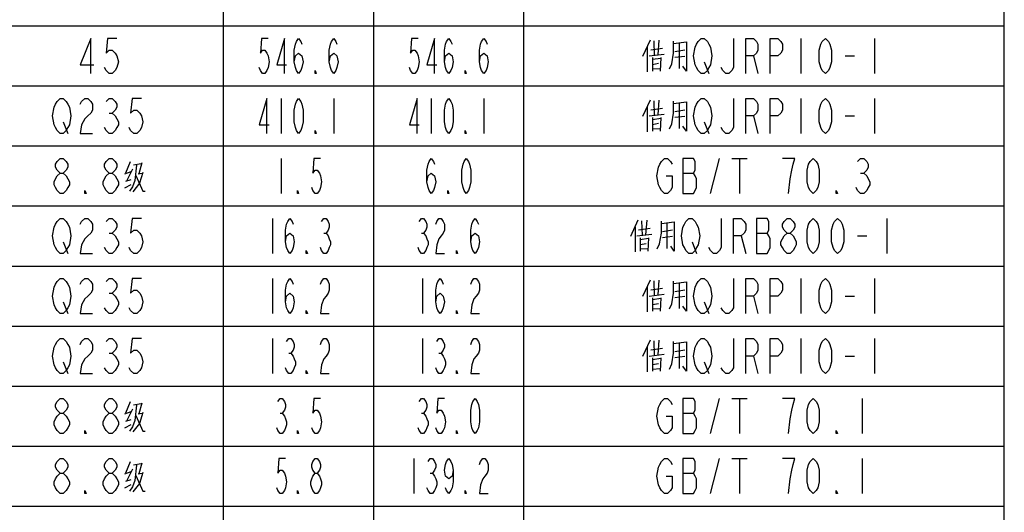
# Model space of a CAD drawing. Header units: millimetres. Extents: x 0 to 5902, y 0 to 4136.
# Tile 38 of 59: x 5402 to 5894, y 2127 to 2373. Entities that reach past the tile are written whole.
import ezdxf

# ---------------------------------------------------------------- set-up
doc = ezdxf.new("R2010")
doc.units = ezdxf.units.MM
doc.header["$LTSCALE"] = 81.675
doc.layers.get('0').update_dxf_attribs({"linetype": 'CONTINUOUS'})
doc.layers.add('010008340000_DXF_TABLE', color=7, linetype='CONTINUOUS')

# ---------------------------------------------------------------- blocks, each defined once
blk = doc.blocks.new('TABLE_BL0', base_point=(5418.04, 2054.83))
at = {"layer": '010008340000_DXF_TABLE', "color": 2, "linetype": 'Continuous'}
for p, q in [((5504.17, 330.25), (5504.17, 3780.25)), ((5579.17, 360.25), (5579.17, 3780.25)), ((5654.17, 330.25), (5654.17, 3780.25)), ((5894.17, 330.25), (5894.17, 3780.25)), ((4934.17, 2370.25), (5894.17, 2370.25)), ((4934.17, 2340.25), (5894.17, 2340.25)), ((4934.17, 2310.25), (5894.17, 2310.25)), ((4934.17, 2280.25), (5894.17, 2280.25)), ((4934.17, 2250.25), (5894.17, 2250.25)), ((4934.17, 2220.25), (5894.17, 2220.25)), ((4934.17, 2190.25), (5894.17, 2190.25)), ((4934.17, 2160.25), (5894.17, 2160.25)), ((4934.17, 2130.25), (5894.17, 2130.25))]:
    blk.add_line(p, q, dxfattribs=at)
at = {"layer": '010008340000_DXF_TABLE', "color": 5, "linetype": 'Continuous'}
for p, q in [((5717.29, 2363.16), (5713.5, 2354.97)), ((5719.04, 2362.88), (5719.34, 2355.54)), ((5721.67, 2363.16), (5721.09, 2355.82)), ((5728.96, 2361.46), (5735.38, 2362.31)), ((5731.88, 2349.04), (5731.88, 2361.46)), ((5792.54, 2364), (5792.54, 2346.5)), ((5829.29, 2364), (5829.29, 2346.5)), ((5715.84, 2359.77), (5715.84, 2347.35)), ((5716.71, 2355.25), (5724.29, 2356.1)), ((5717.59, 2358.36), (5723.42, 2359.21)), ((5729.54, 2357.51), (5734.5, 2358.36)), ((5718.46, 2354.41), (5718.46, 2347.63)), ((5718.46, 2353.56), (5722.54, 2354.13)), ((5718.46, 2351.02), (5721.38, 2351.58)), ((5722.54, 2354.41), (5722.25, 2347.63)), ((5734.5, 2354.97), (5729.54, 2354.41)), ((5744.31, 2352.34), (5746.61, 2346.5)), ((5768.81, 2355.25), (5771.11, 2346.5)), ((5814.75, 2355.25), (5819.34, 2355.25)), ((5718.46, 2348.76), (5722.25, 2349.04)), ((5532.92, 2334), (5532.92, 2316.5)), ((5559.17, 2334), (5559.17, 2316.5)), ((5607.92, 2334), (5607.92, 2316.5)), ((5634.17, 2334), (5634.17, 2316.5)), ((5717.29, 2333.16), (5713.5, 2324.97)), ((5719.04, 2332.88), (5719.34, 2325.54)), ((5721.67, 2333.16), (5721.09, 2325.82)), ((5728.96, 2331.46), (5735.38, 2332.31)), ((5731.88, 2319.04), (5731.88, 2331.46)), ((5792.54, 2334), (5792.54, 2316.5)), ((5829.29, 2334), (5829.29, 2316.5)), ((5447.03, 2326.71), (5448.56, 2326.71)), ((5715.84, 2329.77), (5715.84, 2317.35)), ((5717.59, 2328.36), (5723.42, 2329.21)), ((5729.54, 2327.51), (5734.5, 2328.36)), ((5424.06, 2322.34), (5426.36, 2316.5)), ((5716.71, 2325.25), (5724.29, 2326.1)), ((5718.46, 2324.41), (5718.46, 2317.63)), ((5718.46, 2323.56), (5722.54, 2324.13)), ((5718.46, 2321.02), (5721.38, 2321.58)), ((5722.54, 2324.41), (5722.25, 2317.63)), ((5734.5, 2324.97), (5729.54, 2324.41)), ((5744.31, 2322.34), (5746.61, 2316.5)), ((5768.81, 2325.25), (5771.11, 2316.5)), ((5814.75, 2325.25), (5819.34, 2325.25)), ((5718.46, 2318.76), (5722.25, 2319.04)), ((5457.42, 2302.31), (5455.09, 2296.67)), ((5532.92, 2304), (5532.92, 2286.5)), ((5747.37, 2286.5), (5751.97, 2304)), ((5758.09, 2304), (5765.75, 2304)), ((5761.92, 2304), (5761.92, 2286.5)), ((5454.79, 2296.38), (5458, 2297.51)), ((5458.59, 2298.64), (5455.67, 2292.71)), ((5459.17, 2300.9), (5462.96, 2301.46)), ((5463.25, 2301.75), (5461.79, 2296.38)), ((5455.38, 2292.71), (5458, 2293.56)), ((5461.5, 2296.38), (5463.54, 2296.67)), ((5733.59, 2296.71), (5738.95, 2296.71)), ((5822.4, 2296.71), (5823.93, 2296.71)), ((5454.79, 2289.33), (5458, 2291.02)), ((5528.54, 2274), (5528.54, 2256.5)), ((5711.17, 2273.16), (5707.38, 2264.97)), ((5712.92, 2272.88), (5713.21, 2265.54)), ((5715.54, 2273.16), (5714.96, 2265.82)), ((5835.42, 2274), (5835.42, 2256.5)), ((5709.71, 2269.77), (5709.71, 2257.35)), ((5711.46, 2268.36), (5717.29, 2269.21)), ((5722.84, 2271.46), (5729.25, 2272.31)), ((5723.42, 2267.51), (5728.38, 2268.36)), ((5725.75, 2259.04), (5725.75, 2271.46)), ((5447.03, 2266.71), (5448.56, 2266.71)), ((5554.25, 2266.71), (5555.34, 2266.71)), ((5603, 2266.71), (5604.09, 2266.71)), ((5710.59, 2265.25), (5718.17, 2266.1)), ((5712.34, 2264.41), (5712.34, 2257.63)), ((5712.34, 2263.56), (5716.42, 2264.13)), ((5716.42, 2264.41), (5716.13, 2257.63)), ((5728.38, 2264.97), (5723.42, 2264.41)), ((5762.68, 2265.25), (5764.98, 2256.5)), ((5770.34, 2266.71), (5775.7, 2266.71)), ((5820.87, 2265.25), (5825.47, 2265.25)), ((5424.06, 2262.34), (5426.36, 2256.5)), ((5712.34, 2261.02), (5715.25, 2261.58)), ((5712.34, 2258.76), (5716.13, 2259.04)), ((5738.18, 2262.34), (5740.48, 2256.5)), ((5528.54, 2244), (5528.54, 2226.5)), ((5603.54, 2244), (5603.54, 2226.5)), ((5717.29, 2243.16), (5713.5, 2234.97)), ((5719.04, 2242.88), (5719.34, 2235.54)), ((5721.67, 2243.16), (5721.09, 2235.82)), ((5792.54, 2244), (5792.54, 2226.5)), ((5829.29, 2244), (5829.29, 2226.5)), ((5715.84, 2239.77), (5715.84, 2227.35)), ((5717.59, 2238.36), (5723.42, 2239.21)), ((5728.96, 2241.46), (5735.38, 2242.31)), ((5729.54, 2237.51), (5734.5, 2238.36)), ((5731.88, 2229.04), (5731.88, 2241.46)), ((5447.03, 2236.71), (5448.56, 2236.71)), ((5716.71, 2235.25), (5724.29, 2236.1)), ((5718.46, 2234.41), (5718.46, 2227.63)), ((5718.46, 2233.56), (5722.54, 2234.13)), ((5722.54, 2234.41), (5722.25, 2227.63)), ((5734.5, 2234.97), (5729.54, 2234.41)), ((5768.81, 2235.25), (5771.11, 2226.5)), ((5814.75, 2235.25), (5819.34, 2235.25)), ((5424.06, 2232.34), (5426.36, 2226.5)), ((5718.46, 2231.02), (5721.38, 2231.58)), ((5718.46, 2228.76), (5722.25, 2229.04)), ((5744.31, 2232.34), (5746.61, 2226.5)), ((5528.54, 2214), (5528.54, 2196.5)), ((5603.54, 2214), (5603.54, 2196.5)), ((5792.54, 2214), (5792.54, 2196.5)), ((5829.29, 2214), (5829.29, 2196.5)), ((5717.29, 2213.16), (5713.5, 2204.97)), ((5715.84, 2209.77), (5715.84, 2197.35)), ((5717.59, 2208.36), (5723.42, 2209.21)), ((5719.04, 2212.88), (5719.34, 2205.54)), ((5721.67, 2213.16), (5721.09, 2205.82)), ((5728.96, 2211.46), (5735.38, 2212.31)), ((5731.88, 2199.04), (5731.88, 2211.46)), ((5447.03, 2206.71), (5448.56, 2206.71)), ((5536.75, 2206.71), (5537.84, 2206.71)), ((5611.75, 2206.71), (5612.84, 2206.71)), ((5716.71, 2205.25), (5724.29, 2206.1)), ((5718.46, 2204.41), (5718.46, 2197.63)), ((5718.46, 2203.56), (5722.54, 2204.13)), ((5722.54, 2204.41), (5722.25, 2197.63)), ((5729.54, 2207.51), (5734.5, 2208.36)), ((5734.5, 2204.97), (5729.54, 2204.41)), ((5768.81, 2205.25), (5771.11, 2196.5)), ((5814.75, 2205.25), (5819.34, 2205.25)), ((5424.06, 2202.34), (5426.36, 2196.5)), ((5718.46, 2201.02), (5721.38, 2201.58)), ((5718.46, 2198.76), (5722.25, 2199.04)), ((5744.31, 2202.34), (5746.61, 2196.5)), ((5747.37, 2166.5), (5751.97, 2184)), ((5758.09, 2184), (5765.75, 2184)), ((5761.92, 2184), (5761.92, 2166.5)), ((5823.17, 2184), (5823.17, 2166.5)), ((5457.42, 2182.31), (5455.09, 2176.67)), ((5459.17, 2180.9), (5462.96, 2181.46)), ((5463.25, 2181.75), (5461.79, 2176.38)), ((5454.79, 2176.38), (5458, 2177.51)), ((5458.59, 2178.64), (5455.67, 2172.71)), ((5461.5, 2176.38), (5463.54, 2176.67)), ((5532.37, 2176.71), (5533.47, 2176.71)), ((5603, 2176.71), (5604.09, 2176.71)), ((5733.59, 2176.71), (5738.95, 2176.71)), ((5454.79, 2169.33), (5458, 2171.02)), ((5455.38, 2172.71), (5458, 2173.56)), ((5457.42, 2152.31), (5455.09, 2146.67)), ((5459.17, 2150.9), (5462.96, 2151.46)), ((5463.25, 2151.75), (5461.79, 2146.38)), ((5599.17, 2154), (5599.17, 2136.5)), ((5747.37, 2136.5), (5751.97, 2154)), ((5758.09, 2154), (5765.75, 2154)), ((5761.92, 2154), (5761.92, 2136.5)), ((5823.17, 2154), (5823.17, 2136.5)), ((5454.79, 2146.38), (5458, 2147.51)), ((5458.59, 2148.64), (5455.67, 2142.71)), ((5461.5, 2146.38), (5463.54, 2146.67)), ((5607.37, 2146.71), (5608.47, 2146.71)), ((5733.59, 2146.71), (5738.95, 2146.71)), ((5454.79, 2139.33), (5458, 2141.02)), ((5455.38, 2142.71), (5458, 2143.56))]:
    blk.add_line(p, q, dxfattribs=at)
for points in [[(5437.84, 2346.5), (5437.84, 2364), (5432.48, 2350.88), (5439.37, 2350.88)], [(5450.86, 2364), (5446.26, 2364), (5445.5, 2356.71), (5447.03, 2358.17), (5448.56, 2358.17), (5450.09, 2356.71), (5450.86, 2355.25), (5451.62, 2352.34), (5450.86, 2349.42), (5450.09, 2347.96), (5448.56, 2346.5), (5447.03, 2346.5), (5445.5, 2347.96), (5444.73, 2349.42)], [(5526.36, 2364), (5523.08, 2364), (5522.53, 2356.71), (5523.62, 2358.17), (5524.72, 2358.17), (5525.81, 2356.71), (5526.36, 2355.25), (5526.9, 2352.34), (5526.36, 2349.42), (5525.81, 2347.96), (5524.72, 2346.5), (5523.62, 2346.5), (5522.53, 2347.96), (5521.98, 2349.42)], [(5534.56, 2346.5), (5534.56, 2364), (5530.73, 2350.88), (5535.65, 2350.88)], [(5539.48, 2352.34), (5540.03, 2355.25), (5541.67, 2356.71), (5543.31, 2355.25), (5543.86, 2352.34), (5543.31, 2349.42), (5542.76, 2347.96), (5541.67, 2346.5), (5540.58, 2347.96), (5540.03, 2349.42), (5539.48, 2352.34), (5539.48, 2358.17), (5540.03, 2361.09), (5540.58, 2362.55), (5541.67, 2364), (5542.76, 2362.55), (5543.31, 2361.09)], [(5556.98, 2352.34), (5557.53, 2355.25), (5559.17, 2356.71), (5560.81, 2355.25), (5561.36, 2352.34), (5560.81, 2349.42), (5560.26, 2347.96), (5559.17, 2346.5), (5558.08, 2347.96), (5557.53, 2349.42), (5556.98, 2352.34), (5556.98, 2358.17), (5557.53, 2361.09), (5558.08, 2362.55), (5559.17, 2364), (5560.26, 2362.55), (5560.81, 2361.09)], [(5601.36, 2364), (5598.08, 2364), (5597.53, 2356.71), (5598.62, 2358.17), (5599.72, 2358.17), (5600.81, 2356.71), (5601.36, 2355.25), (5601.9, 2352.34), (5601.36, 2349.42), (5600.81, 2347.96), (5599.72, 2346.5), (5598.62, 2346.5), (5597.53, 2347.96), (5596.98, 2349.42)], [(5609.56, 2346.5), (5609.56, 2364), (5605.73, 2350.88), (5610.65, 2350.88)], [(5614.48, 2352.34), (5615.03, 2355.25), (5616.67, 2356.71), (5618.31, 2355.25), (5618.86, 2352.34), (5618.31, 2349.42), (5617.76, 2347.96), (5616.67, 2346.5), (5615.57, 2347.96), (5615.03, 2349.42), (5614.48, 2352.34), (5614.48, 2358.17), (5615.03, 2361.09), (5615.57, 2362.55), (5616.67, 2364), (5617.76, 2362.55), (5618.31, 2361.09)], [(5631.98, 2352.34), (5632.53, 2355.25), (5634.17, 2356.71), (5635.81, 2355.25), (5636.36, 2352.34), (5635.81, 2349.42), (5635.26, 2347.96), (5634.17, 2346.5), (5633.08, 2347.96), (5632.53, 2349.42), (5631.98, 2352.34), (5631.98, 2358.17), (5632.53, 2361.09), (5633.08, 2362.55), (5634.17, 2364), (5635.26, 2362.55), (5635.81, 2361.09)], [(5726.92, 2348.76), (5728.09, 2351.3), (5728.96, 2356.67), (5728.96, 2362.59)], [(5735.38, 2362.31), (5735.38, 2347.63), (5733.63, 2350.17)], [(5746.61, 2349.42), (5745.84, 2347.96), (5744.31, 2346.5), (5742.78, 2346.5), (5741.25, 2347.96), (5740.48, 2349.42), (5739.72, 2350.88), (5738.95, 2355.25), (5739.72, 2359.63), (5740.48, 2361.09), (5741.25, 2362.55), (5742.78, 2364), (5744.31, 2364), (5745.84, 2362.55), (5746.61, 2361.09), (5747.37, 2359.63), (5748.14, 2355.25), (5747.37, 2350.88), (5746.61, 2349.42)], [(5758.86, 2364), (5758.86, 2349.42), (5758.09, 2347.96), (5756.56, 2346.5), (5755.03, 2346.5), (5753.5, 2347.96), (5752.73, 2349.42)], [(5764.98, 2346.5), (5764.98, 2364), (5768.81, 2364), (5770.34, 2362.55), (5771.11, 2361.09), (5771.11, 2358.17), (5770.34, 2356.71), (5768.81, 2355.25), (5764.98, 2355.25)], [(5777.23, 2346.5), (5777.23, 2364), (5781.06, 2364), (5782.59, 2362.55), (5783.36, 2361.09), (5783.36, 2358.17), (5782.59, 2356.71), (5781.06, 2355.25), (5777.23, 2355.25)], [(5804.79, 2346.5), (5803.26, 2347.96), (5802.5, 2349.42), (5801.73, 2352.34), (5801.73, 2358.17), (5802.5, 2361.09), (5803.26, 2362.55), (5804.79, 2364), (5806.33, 2362.55), (5807.09, 2361.09), (5807.86, 2358.17), (5807.86, 2352.34), (5807.09, 2349.42), (5806.33, 2347.96), (5804.79, 2346.5)], [(5550.42, 2346.5), (5549.87, 2346.5), (5549.87, 2347.96), (5550.42, 2346.5)], [(5625.42, 2346.5), (5624.87, 2346.5), (5624.87, 2347.96), (5625.42, 2346.5)], [(5426.36, 2319.42), (5425.59, 2317.96), (5424.06, 2316.5), (5422.53, 2316.5), (5421, 2317.96), (5420.23, 2319.42), (5419.47, 2320.88), (5418.7, 2325.25), (5419.47, 2329.63), (5420.23, 2331.09), (5421, 2332.55), (5422.53, 2334), (5424.06, 2334), (5425.59, 2332.55), (5426.36, 2331.09), (5427.12, 2329.63), (5427.89, 2325.25), (5427.12, 2320.88), (5426.36, 2319.42)], [(5432.48, 2331.09), (5433.25, 2332.55), (5434.78, 2334), (5436.31, 2334), (5437.84, 2332.55), (5438.61, 2331.09), (5438.61, 2328.17), (5437.84, 2326.71), (5436.31, 2325.25), (5434.78, 2323.8), (5433.25, 2320.88), (5432.48, 2316.5), (5438.61, 2316.5)], [(5445.5, 2332.55), (5447.03, 2334), (5448.56, 2334), (5450.09, 2332.55), (5450.86, 2331.09), (5450.86, 2329.63), (5450.09, 2328.17), (5448.56, 2326.71), (5450.09, 2325.25), (5450.86, 2323.8), (5451.62, 2322.34), (5451.62, 2320.88), (5450.86, 2319.42), (5450.09, 2317.96), (5448.56, 2316.5), (5447.03, 2316.5), (5445.5, 2317.96), (5444.73, 2319.42)], [(5463.11, 2334), (5458.51, 2334), (5457.75, 2326.71), (5459.28, 2328.17), (5460.81, 2328.17), (5462.34, 2326.71), (5463.11, 2325.25), (5463.87, 2322.34), (5463.11, 2319.42), (5462.34, 2317.96), (5460.81, 2316.5), (5459.28, 2316.5), (5457.75, 2317.96), (5456.98, 2319.42)], [(5525.81, 2316.5), (5525.81, 2334), (5521.98, 2320.88), (5526.9, 2320.88)], [(5541.67, 2316.5), (5540.58, 2317.96), (5540.03, 2319.42), (5539.48, 2322.34), (5539.48, 2328.17), (5540.03, 2331.09), (5540.58, 2332.55), (5541.67, 2334), (5542.76, 2332.55), (5543.31, 2331.09), (5543.86, 2328.17), (5543.86, 2322.34), (5543.31, 2319.42), (5542.76, 2317.96), (5541.67, 2316.5)], [(5600.81, 2316.5), (5600.81, 2334), (5596.98, 2320.88), (5601.9, 2320.88)], [(5616.67, 2316.5), (5615.57, 2317.96), (5615.03, 2319.42), (5614.48, 2322.34), (5614.48, 2328.17), (5615.03, 2331.09), (5615.57, 2332.55), (5616.67, 2334), (5617.76, 2332.55), (5618.31, 2331.09), (5618.86, 2328.17), (5618.86, 2322.34), (5618.31, 2319.42), (5617.76, 2317.96), (5616.67, 2316.5)], [(5726.92, 2318.76), (5728.09, 2321.3), (5728.96, 2326.67), (5728.96, 2332.59)], [(5735.38, 2332.31), (5735.38, 2317.63), (5733.63, 2320.17)], [(5746.61, 2319.42), (5745.84, 2317.96), (5744.31, 2316.5), (5742.78, 2316.5), (5741.25, 2317.96), (5740.48, 2319.42), (5739.72, 2320.88), (5738.95, 2325.25), (5739.72, 2329.63), (5740.48, 2331.09), (5741.25, 2332.55), (5742.78, 2334), (5744.31, 2334), (5745.84, 2332.55), (5746.61, 2331.09), (5747.37, 2329.63), (5748.14, 2325.25), (5747.37, 2320.88), (5746.61, 2319.42)], [(5758.86, 2334), (5758.86, 2319.42), (5758.09, 2317.96), (5756.56, 2316.5), (5755.03, 2316.5), (5753.5, 2317.96), (5752.73, 2319.42)], [(5764.98, 2316.5), (5764.98, 2334), (5768.81, 2334), (5770.34, 2332.55), (5771.11, 2331.09), (5771.11, 2328.17), (5770.34, 2326.71), (5768.81, 2325.25), (5764.98, 2325.25)], [(5777.23, 2316.5), (5777.23, 2334), (5781.06, 2334), (5782.59, 2332.55), (5783.36, 2331.09), (5783.36, 2328.17), (5782.59, 2326.71), (5781.06, 2325.25), (5777.23, 2325.25)], [(5804.79, 2316.5), (5803.26, 2317.96), (5802.5, 2319.42), (5801.73, 2322.34), (5801.73, 2328.17), (5802.5, 2331.09), (5803.26, 2332.55), (5804.79, 2334), (5806.33, 2332.55), (5807.09, 2331.09), (5807.86, 2328.17), (5807.86, 2322.34), (5807.09, 2319.42), (5806.33, 2317.96), (5804.79, 2316.5)], [(5550.42, 2316.5), (5549.87, 2316.5), (5549.87, 2317.96), (5550.42, 2316.5)], [(5625.42, 2316.5), (5624.87, 2316.5), (5624.87, 2317.96), (5625.42, 2316.5)], [(5422.53, 2296.71), (5421, 2298.17), (5420.23, 2299.63), (5420.23, 2301.09), (5421, 2302.55), (5422.53, 2304), (5424.06, 2304), (5425.59, 2302.55), (5426.36, 2301.09), (5426.36, 2299.63), (5425.59, 2298.17), (5424.06, 2296.71)], [(5447.03, 2296.71), (5445.5, 2298.17), (5444.73, 2299.63), (5444.73, 2301.09), (5445.5, 2302.55), (5447.03, 2304), (5448.56, 2304), (5450.09, 2302.55), (5450.86, 2301.09), (5450.86, 2299.63), (5450.09, 2298.17), (5448.56, 2296.71)], [(5552.61, 2304), (5549.32, 2304), (5548.78, 2296.71), (5549.87, 2298.17), (5550.97, 2298.17), (5552.06, 2296.71), (5552.61, 2295.25), (5553.15, 2292.34), (5552.61, 2289.42), (5552.06, 2287.96), (5550.97, 2286.5), (5549.87, 2286.5), (5548.78, 2287.96), (5548.23, 2289.42)], [(5605.73, 2292.34), (5606.28, 2295.25), (5607.92, 2296.71), (5609.56, 2295.25), (5610.11, 2292.34), (5609.56, 2289.42), (5609.01, 2287.96), (5607.92, 2286.5), (5606.83, 2287.96), (5606.28, 2289.42), (5605.73, 2292.34), (5605.73, 2298.17), (5606.28, 2301.09), (5606.83, 2302.55), (5607.92, 2304), (5609.01, 2302.55), (5609.56, 2301.09)], [(5625.42, 2286.5), (5624.33, 2287.96), (5623.78, 2289.42), (5623.23, 2292.34), (5623.23, 2298.17), (5623.78, 2301.09), (5624.33, 2302.55), (5625.42, 2304), (5626.51, 2302.55), (5627.06, 2301.09), (5627.61, 2298.17), (5627.61, 2292.34), (5627.06, 2289.42), (5626.51, 2287.96), (5625.42, 2286.5)], [(5725.17, 2295.25), (5728.23, 2295.25), (5728.23, 2289.42), (5727.47, 2287.96), (5725.93, 2286.5), (5724.4, 2286.5), (5722.87, 2287.96), (5722.11, 2289.42), (5721.34, 2290.88), (5720.58, 2295.25), (5721.34, 2299.63), (5722.11, 2301.09), (5722.87, 2302.55), (5724.4, 2304), (5725.93, 2304), (5727.47, 2302.55), (5728.23, 2301.09)], [(5733.59, 2304), (5733.59, 2286.5), (5738.95, 2286.5), (5739.72, 2287.96), (5740.48, 2289.42), (5740.48, 2293.8), (5739.72, 2295.25), (5738.95, 2296.71), (5739.72, 2298.17), (5739.72, 2302.55), (5738.95, 2304), (5733.59, 2304)], [(5786.42, 2286.5), (5787.18, 2293.8), (5787.95, 2298.17), (5788.72, 2301.09), (5789.48, 2304), (5783.36, 2304)], [(5798.67, 2286.5), (5797.14, 2287.96), (5796.37, 2289.42), (5795.61, 2292.34), (5795.61, 2298.17), (5796.37, 2301.09), (5797.14, 2302.55), (5798.67, 2304), (5800.2, 2302.55), (5800.97, 2301.09), (5801.73, 2298.17), (5801.73, 2292.34), (5800.97, 2289.42), (5800.2, 2287.96), (5798.67, 2286.5)], [(5820.87, 2302.55), (5822.4, 2304), (5823.93, 2304), (5825.47, 2302.55), (5826.23, 2301.09), (5826.23, 2299.63), (5825.47, 2298.17), (5823.93, 2296.71), (5825.47, 2295.25), (5826.23, 2293.8), (5827, 2292.34), (5827, 2290.88), (5826.23, 2289.42), (5825.47, 2287.96), (5823.93, 2286.5), (5822.4, 2286.5), (5820.87, 2287.96), (5820.11, 2289.42)], [(5460.63, 2300.62), (5459.75, 2293), (5458.59, 2289.89), (5457.13, 2287.63)], [(5463.84, 2296.95), (5462.09, 2291.58), (5458.88, 2287.35)], [(5422.53, 2286.5), (5421, 2287.96), (5420.23, 2289.42), (5419.47, 2290.88), (5419.47, 2292.34), (5420.23, 2293.8), (5421, 2295.25), (5422.53, 2296.71), (5424.06, 2296.71), (5425.59, 2295.25), (5426.36, 2293.8), (5427.12, 2292.34), (5427.12, 2290.88), (5426.36, 2289.42), (5425.59, 2287.96), (5424.06, 2286.5), (5422.53, 2286.5)], [(5447.03, 2286.5), (5445.5, 2287.96), (5444.73, 2289.42), (5443.97, 2290.88), (5443.97, 2292.34), (5444.73, 2293.8), (5445.5, 2295.25), (5447.03, 2296.71), (5448.56, 2296.71), (5450.09, 2295.25), (5450.86, 2293.8), (5451.62, 2292.34), (5451.62, 2290.88), (5450.86, 2289.42), (5450.09, 2287.96), (5448.56, 2286.5), (5447.03, 2286.5)], [(5460.34, 2295.54), (5463.84, 2287.63), (5465, 2287.63)], [(5435.54, 2286.5), (5434.78, 2286.5), (5434.78, 2287.96), (5435.54, 2286.5)], [(5541.67, 2286.5), (5541.12, 2286.5), (5541.12, 2287.96), (5541.67, 2286.5)], [(5616.67, 2286.5), (5616.12, 2286.5), (5616.12, 2287.96), (5616.67, 2286.5)], [(5810.92, 2286.5), (5810.15, 2286.5), (5810.15, 2287.96), (5810.92, 2286.5)], [(5426.36, 2259.42), (5425.59, 2257.96), (5424.06, 2256.5), (5422.53, 2256.5), (5421, 2257.96), (5420.23, 2259.42), (5419.47, 2260.88), (5418.7, 2265.25), (5419.47, 2269.63), (5420.23, 2271.09), (5421, 2272.55), (5422.53, 2274), (5424.06, 2274), (5425.59, 2272.55), (5426.36, 2271.09), (5427.12, 2269.63), (5427.89, 2265.25), (5427.12, 2260.88), (5426.36, 2259.42)], [(5432.48, 2271.09), (5433.25, 2272.55), (5434.78, 2274), (5436.31, 2274), (5437.84, 2272.55), (5438.61, 2271.09), (5438.61, 2268.17), (5437.84, 2266.71), (5436.31, 2265.25), (5434.78, 2263.8), (5433.25, 2260.88), (5432.48, 2256.5), (5438.61, 2256.5)], [(5445.5, 2272.55), (5447.03, 2274), (5448.56, 2274), (5450.09, 2272.55), (5450.86, 2271.09), (5450.86, 2269.63), (5450.09, 2268.17), (5448.56, 2266.71), (5450.09, 2265.25), (5450.86, 2263.8), (5451.62, 2262.34), (5451.62, 2260.88), (5450.86, 2259.42), (5450.09, 2257.96), (5448.56, 2256.5), (5447.03, 2256.5), (5445.5, 2257.96), (5444.73, 2259.42)], [(5463.11, 2274), (5458.51, 2274), (5457.75, 2266.71), (5459.28, 2268.17), (5460.81, 2268.17), (5462.34, 2266.71), (5463.11, 2265.25), (5463.87, 2262.34), (5463.11, 2259.42), (5462.34, 2257.96), (5460.81, 2256.5), (5459.28, 2256.5), (5457.75, 2257.96), (5456.98, 2259.42)], [(5535.11, 2262.34), (5535.65, 2265.25), (5537.29, 2266.71), (5538.93, 2265.25), (5539.48, 2262.34), (5538.93, 2259.42), (5538.39, 2257.96), (5537.29, 2256.5), (5536.2, 2257.96), (5535.65, 2259.42), (5535.11, 2262.34), (5535.11, 2268.17), (5535.65, 2271.09), (5536.2, 2272.55), (5537.29, 2274), (5538.39, 2272.55), (5538.93, 2271.09)], [(5553.15, 2272.55), (5554.25, 2274), (5555.34, 2274), (5556.43, 2272.55), (5556.98, 2271.09), (5556.98, 2269.63), (5556.43, 2268.17), (5555.34, 2266.71), (5556.43, 2265.25), (5556.98, 2263.8), (5557.53, 2262.34), (5557.53, 2260.88), (5556.98, 2259.42), (5556.43, 2257.96), (5555.34, 2256.5), (5554.25, 2256.5), (5553.15, 2257.96), (5552.61, 2259.42)], [(5601.9, 2272.55), (5603, 2274), (5604.09, 2274), (5605.18, 2272.55), (5605.73, 2271.09), (5605.73, 2269.63), (5605.18, 2268.17), (5604.09, 2266.71), (5605.18, 2265.25), (5605.73, 2263.8), (5606.28, 2262.34), (5606.28, 2260.88), (5605.73, 2259.42), (5605.18, 2257.96), (5604.09, 2256.5), (5603, 2256.5), (5601.9, 2257.96), (5601.36, 2259.42)], [(5610.11, 2271.09), (5610.65, 2272.55), (5611.75, 2274), (5612.84, 2274), (5613.93, 2272.55), (5614.48, 2271.09), (5614.48, 2268.17), (5613.93, 2266.71), (5612.84, 2265.25), (5611.75, 2263.8), (5610.65, 2260.88), (5610.11, 2256.5), (5614.48, 2256.5)], [(5627.61, 2262.34), (5628.15, 2265.25), (5629.79, 2266.71), (5631.43, 2265.25), (5631.98, 2262.34), (5631.43, 2259.42), (5630.89, 2257.96), (5629.79, 2256.5), (5628.7, 2257.96), (5628.15, 2259.42), (5627.61, 2262.34), (5627.61, 2268.17), (5628.15, 2271.09), (5628.7, 2272.55), (5629.79, 2274), (5630.89, 2272.55), (5631.43, 2271.09)], [(5720.79, 2258.76), (5721.96, 2261.3), (5722.84, 2266.67), (5722.84, 2272.59)], [(5740.48, 2259.42), (5739.72, 2257.96), (5738.18, 2256.5), (5736.65, 2256.5), (5735.12, 2257.96), (5734.36, 2259.42), (5733.59, 2260.88), (5732.83, 2265.25), (5733.59, 2269.63), (5734.36, 2271.09), (5735.12, 2272.55), (5736.65, 2274), (5738.18, 2274), (5739.72, 2272.55), (5740.48, 2271.09), (5741.25, 2269.63), (5742.01, 2265.25), (5741.25, 2260.88), (5740.48, 2259.42)], [(5752.73, 2274), (5752.73, 2259.42), (5751.97, 2257.96), (5750.43, 2256.5), (5748.9, 2256.5), (5747.37, 2257.96), (5746.61, 2259.42)], [(5758.86, 2256.5), (5758.86, 2274), (5762.68, 2274), (5764.22, 2272.55), (5764.98, 2271.09), (5764.98, 2268.17), (5764.22, 2266.71), (5762.68, 2265.25), (5758.86, 2265.25)], [(5770.34, 2274), (5770.34, 2256.5), (5775.7, 2256.5), (5776.47, 2257.96), (5777.23, 2259.42), (5777.23, 2263.8), (5776.47, 2265.25), (5775.7, 2266.71), (5776.47, 2268.17), (5776.47, 2272.55), (5775.7, 2274), (5770.34, 2274)], [(5785.65, 2266.71), (5784.12, 2268.17), (5783.36, 2269.63), (5783.36, 2271.09), (5784.12, 2272.55), (5785.65, 2274), (5787.18, 2274), (5788.72, 2272.55), (5789.48, 2271.09), (5789.48, 2269.63), (5788.72, 2268.17), (5787.18, 2266.71)], [(5798.67, 2256.5), (5797.14, 2257.96), (5796.37, 2259.42), (5795.61, 2262.34), (5795.61, 2268.17), (5796.37, 2271.09), (5797.14, 2272.55), (5798.67, 2274), (5800.2, 2272.55), (5800.97, 2271.09), (5801.73, 2268.17), (5801.73, 2262.34), (5800.97, 2259.42), (5800.2, 2257.96), (5798.67, 2256.5)], [(5810.92, 2256.5), (5809.39, 2257.96), (5808.62, 2259.42), (5807.86, 2262.34), (5807.86, 2268.17), (5808.62, 2271.09), (5809.39, 2272.55), (5810.92, 2274), (5812.45, 2272.55), (5813.22, 2271.09), (5813.98, 2268.17), (5813.98, 2262.34), (5813.22, 2259.42), (5812.45, 2257.96), (5810.92, 2256.5)], [(5729.25, 2272.31), (5729.25, 2257.63), (5727.5, 2260.17)], [(5785.65, 2256.5), (5784.12, 2257.96), (5783.36, 2259.42), (5782.59, 2260.88), (5782.59, 2262.34), (5783.36, 2263.8), (5784.12, 2265.25), (5785.65, 2266.71), (5787.18, 2266.71), (5788.72, 2265.25), (5789.48, 2263.8), (5790.25, 2262.34), (5790.25, 2260.88), (5789.48, 2259.42), (5788.72, 2257.96), (5787.18, 2256.5), (5785.65, 2256.5)], [(5546.04, 2256.5), (5545.5, 2256.5), (5545.5, 2257.96), (5546.04, 2256.5)], [(5621.04, 2256.5), (5620.5, 2256.5), (5620.5, 2257.96), (5621.04, 2256.5)], [(5426.36, 2229.42), (5425.59, 2227.96), (5424.06, 2226.5), (5422.53, 2226.5), (5421, 2227.96), (5420.23, 2229.42), (5419.47, 2230.88), (5418.7, 2235.25), (5419.47, 2239.63), (5420.23, 2241.09), (5421, 2242.55), (5422.53, 2244), (5424.06, 2244), (5425.59, 2242.55), (5426.36, 2241.09), (5427.12, 2239.63), (5427.89, 2235.25), (5427.12, 2230.88), (5426.36, 2229.42)], [(5432.48, 2241.09), (5433.25, 2242.55), (5434.78, 2244), (5436.31, 2244), (5437.84, 2242.55), (5438.61, 2241.09), (5438.61, 2238.17), (5437.84, 2236.71), (5436.31, 2235.25), (5434.78, 2233.8), (5433.25, 2230.88), (5432.48, 2226.5), (5438.61, 2226.5)], [(5445.5, 2242.55), (5447.03, 2244), (5448.56, 2244), (5450.09, 2242.55), (5450.86, 2241.09), (5450.86, 2239.63), (5450.09, 2238.17), (5448.56, 2236.71), (5450.09, 2235.25), (5450.86, 2233.8), (5451.62, 2232.34), (5451.62, 2230.88), (5450.86, 2229.42), (5450.09, 2227.96), (5448.56, 2226.5), (5447.03, 2226.5), (5445.5, 2227.96), (5444.73, 2229.42)], [(5463.11, 2244), (5458.51, 2244), (5457.75, 2236.71), (5459.28, 2238.17), (5460.81, 2238.17), (5462.34, 2236.71), (5463.11, 2235.25), (5463.87, 2232.34), (5463.11, 2229.42), (5462.34, 2227.96), (5460.81, 2226.5), (5459.28, 2226.5), (5457.75, 2227.96), (5456.98, 2229.42)], [(5535.11, 2232.34), (5535.65, 2235.25), (5537.29, 2236.71), (5538.93, 2235.25), (5539.48, 2232.34), (5538.93, 2229.42), (5538.39, 2227.96), (5537.29, 2226.5), (5536.2, 2227.96), (5535.65, 2229.42), (5535.11, 2232.34), (5535.11, 2238.17), (5535.65, 2241.09), (5536.2, 2242.55), (5537.29, 2244), (5538.39, 2242.55), (5538.93, 2241.09)], [(5552.61, 2241.09), (5553.15, 2242.55), (5554.25, 2244), (5555.34, 2244), (5556.43, 2242.55), (5556.98, 2241.09), (5556.98, 2238.17), (5556.43, 2236.71), (5555.34, 2235.25), (5554.25, 2233.8), (5553.15, 2230.88), (5552.61, 2226.5), (5556.98, 2226.5)], [(5610.11, 2232.34), (5610.65, 2235.25), (5612.29, 2236.71), (5613.93, 2235.25), (5614.48, 2232.34), (5613.93, 2229.42), (5613.39, 2227.96), (5612.29, 2226.5), (5611.2, 2227.96), (5610.65, 2229.42), (5610.11, 2232.34), (5610.11, 2238.17), (5610.65, 2241.09), (5611.2, 2242.55), (5612.29, 2244), (5613.39, 2242.55), (5613.93, 2241.09)], [(5627.61, 2241.09), (5628.15, 2242.55), (5629.25, 2244), (5630.34, 2244), (5631.43, 2242.55), (5631.98, 2241.09), (5631.98, 2238.17), (5631.43, 2236.71), (5630.34, 2235.25), (5629.25, 2233.8), (5628.15, 2230.88), (5627.61, 2226.5), (5631.98, 2226.5)], [(5746.61, 2229.42), (5745.84, 2227.96), (5744.31, 2226.5), (5742.78, 2226.5), (5741.25, 2227.96), (5740.48, 2229.42), (5739.72, 2230.88), (5738.95, 2235.25), (5739.72, 2239.63), (5740.48, 2241.09), (5741.25, 2242.55), (5742.78, 2244), (5744.31, 2244), (5745.84, 2242.55), (5746.61, 2241.09), (5747.37, 2239.63), (5748.14, 2235.25), (5747.37, 2230.88), (5746.61, 2229.42)], [(5758.86, 2244), (5758.86, 2229.42), (5758.09, 2227.96), (5756.56, 2226.5), (5755.03, 2226.5), (5753.5, 2227.96), (5752.73, 2229.42)], [(5764.98, 2226.5), (5764.98, 2244), (5768.81, 2244), (5770.34, 2242.55), (5771.11, 2241.09), (5771.11, 2238.17), (5770.34, 2236.71), (5768.81, 2235.25), (5764.98, 2235.25)], [(5777.23, 2226.5), (5777.23, 2244), (5781.06, 2244), (5782.59, 2242.55), (5783.36, 2241.09), (5783.36, 2238.17), (5782.59, 2236.71), (5781.06, 2235.25), (5777.23, 2235.25)], [(5804.79, 2226.5), (5803.26, 2227.96), (5802.5, 2229.42), (5801.73, 2232.34), (5801.73, 2238.17), (5802.5, 2241.09), (5803.26, 2242.55), (5804.79, 2244), (5806.33, 2242.55), (5807.09, 2241.09), (5807.86, 2238.17), (5807.86, 2232.34), (5807.09, 2229.42), (5806.33, 2227.96), (5804.79, 2226.5)], [(5726.92, 2228.76), (5728.09, 2231.3), (5728.96, 2236.67), (5728.96, 2242.59)], [(5735.38, 2242.31), (5735.38, 2227.63), (5733.63, 2230.17)], [(5546.04, 2226.5), (5545.5, 2226.5), (5545.5, 2227.96), (5546.04, 2226.5)], [(5621.04, 2226.5), (5620.5, 2226.5), (5620.5, 2227.96), (5621.04, 2226.5)], [(5426.36, 2199.42), (5425.59, 2197.96), (5424.06, 2196.5), (5422.53, 2196.5), (5421, 2197.96), (5420.23, 2199.42), (5419.47, 2200.88), (5418.7, 2205.25), (5419.47, 2209.63), (5420.23, 2211.09), (5421, 2212.55), (5422.53, 2214), (5424.06, 2214), (5425.59, 2212.55), (5426.36, 2211.09), (5427.12, 2209.63), (5427.89, 2205.25), (5427.12, 2200.88), (5426.36, 2199.42)], [(5432.48, 2211.09), (5433.25, 2212.55), (5434.78, 2214), (5436.31, 2214), (5437.84, 2212.55), (5438.61, 2211.09), (5438.61, 2208.17), (5437.84, 2206.71), (5436.31, 2205.25), (5434.78, 2203.8), (5433.25, 2200.88), (5432.48, 2196.5), (5438.61, 2196.5)], [(5445.5, 2212.55), (5447.03, 2214), (5448.56, 2214), (5450.09, 2212.55), (5450.86, 2211.09), (5450.86, 2209.63), (5450.09, 2208.17), (5448.56, 2206.71), (5450.09, 2205.25), (5450.86, 2203.8), (5451.62, 2202.34), (5451.62, 2200.88), (5450.86, 2199.42), (5450.09, 2197.96), (5448.56, 2196.5), (5447.03, 2196.5), (5445.5, 2197.96), (5444.73, 2199.42)], [(5463.11, 2214), (5458.51, 2214), (5457.75, 2206.71), (5459.28, 2208.17), (5460.81, 2208.17), (5462.34, 2206.71), (5463.11, 2205.25), (5463.87, 2202.34), (5463.11, 2199.42), (5462.34, 2197.96), (5460.81, 2196.5), (5459.28, 2196.5), (5457.75, 2197.96), (5456.98, 2199.42)], [(5535.65, 2212.55), (5536.75, 2214), (5537.84, 2214), (5538.93, 2212.55), (5539.48, 2211.09), (5539.48, 2209.63), (5538.93, 2208.17), (5537.84, 2206.71), (5538.93, 2205.25), (5539.48, 2203.8), (5540.03, 2202.34), (5540.03, 2200.88), (5539.48, 2199.42), (5538.93, 2197.96), (5537.84, 2196.5), (5536.75, 2196.5), (5535.65, 2197.96), (5535.11, 2199.42)], [(5552.61, 2211.09), (5553.15, 2212.55), (5554.25, 2214), (5555.34, 2214), (5556.43, 2212.55), (5556.98, 2211.09), (5556.98, 2208.17), (5556.43, 2206.71), (5555.34, 2205.25), (5554.25, 2203.8), (5553.15, 2200.88), (5552.61, 2196.5), (5556.98, 2196.5)], [(5610.65, 2212.55), (5611.75, 2214), (5612.84, 2214), (5613.93, 2212.55), (5614.48, 2211.09), (5614.48, 2209.63), (5613.93, 2208.17), (5612.84, 2206.71), (5613.93, 2205.25), (5614.48, 2203.8), (5615.03, 2202.34), (5615.03, 2200.88), (5614.48, 2199.42), (5613.93, 2197.96), (5612.84, 2196.5), (5611.75, 2196.5), (5610.65, 2197.96), (5610.11, 2199.42)], [(5627.61, 2211.09), (5628.15, 2212.55), (5629.25, 2214), (5630.34, 2214), (5631.43, 2212.55), (5631.98, 2211.09), (5631.98, 2208.17), (5631.43, 2206.71), (5630.34, 2205.25), (5629.25, 2203.8), (5628.15, 2200.88), (5627.61, 2196.5), (5631.98, 2196.5)], [(5746.61, 2199.42), (5745.84, 2197.96), (5744.31, 2196.5), (5742.78, 2196.5), (5741.25, 2197.96), (5740.48, 2199.42), (5739.72, 2200.88), (5738.95, 2205.25), (5739.72, 2209.63), (5740.48, 2211.09), (5741.25, 2212.55), (5742.78, 2214), (5744.31, 2214), (5745.84, 2212.55), (5746.61, 2211.09), (5747.37, 2209.63), (5748.14, 2205.25), (5747.37, 2200.88), (5746.61, 2199.42)], [(5758.86, 2214), (5758.86, 2199.42), (5758.09, 2197.96), (5756.56, 2196.5), (5755.03, 2196.5), (5753.5, 2197.96), (5752.73, 2199.42)], [(5764.98, 2196.5), (5764.98, 2214), (5768.81, 2214), (5770.34, 2212.55), (5771.11, 2211.09), (5771.11, 2208.17), (5770.34, 2206.71), (5768.81, 2205.25), (5764.98, 2205.25)], [(5777.23, 2196.5), (5777.23, 2214), (5781.06, 2214), (5782.59, 2212.55), (5783.36, 2211.09), (5783.36, 2208.17), (5782.59, 2206.71), (5781.06, 2205.25), (5777.23, 2205.25)], [(5804.79, 2196.5), (5803.26, 2197.96), (5802.5, 2199.42), (5801.73, 2202.34), (5801.73, 2208.17), (5802.5, 2211.09), (5803.26, 2212.55), (5804.79, 2214), (5806.33, 2212.55), (5807.09, 2211.09), (5807.86, 2208.17), (5807.86, 2202.34), (5807.09, 2199.42), (5806.33, 2197.96), (5804.79, 2196.5)], [(5726.92, 2198.76), (5728.09, 2201.3), (5728.96, 2206.67), (5728.96, 2212.59)], [(5735.38, 2212.31), (5735.38, 2197.63), (5733.63, 2200.17)], [(5546.04, 2196.5), (5545.5, 2196.5), (5545.5, 2197.96), (5546.04, 2196.5)], [(5621.04, 2196.5), (5620.5, 2196.5), (5620.5, 2197.96), (5621.04, 2196.5)], [(5422.53, 2176.71), (5421, 2178.17), (5420.23, 2179.63), (5420.23, 2181.09), (5421, 2182.55), (5422.53, 2184), (5424.06, 2184), (5425.59, 2182.55), (5426.36, 2181.09), (5426.36, 2179.63), (5425.59, 2178.17), (5424.06, 2176.71)], [(5447.03, 2176.71), (5445.5, 2178.17), (5444.73, 2179.63), (5444.73, 2181.09), (5445.5, 2182.55), (5447.03, 2184), (5448.56, 2184), (5450.09, 2182.55), (5450.86, 2181.09), (5450.86, 2179.63), (5450.09, 2178.17), (5448.56, 2176.71)], [(5531.28, 2182.55), (5532.37, 2184), (5533.47, 2184), (5534.56, 2182.55), (5535.11, 2181.09), (5535.11, 2179.63), (5534.56, 2178.17), (5533.47, 2176.71), (5534.56, 2175.25), (5535.11, 2173.8), (5535.65, 2172.34), (5535.65, 2170.88), (5535.11, 2169.42), (5534.56, 2167.96), (5533.47, 2166.5), (5532.37, 2166.5), (5531.28, 2167.96), (5530.73, 2169.42)], [(5552.61, 2184), (5549.32, 2184), (5548.78, 2176.71), (5549.87, 2178.17), (5550.97, 2178.17), (5552.06, 2176.71), (5552.61, 2175.25), (5553.15, 2172.34), (5552.61, 2169.42), (5552.06, 2167.96), (5550.97, 2166.5), (5549.87, 2166.5), (5548.78, 2167.96), (5548.23, 2169.42)], [(5601.9, 2182.55), (5603, 2184), (5604.09, 2184), (5605.18, 2182.55), (5605.73, 2181.09), (5605.73, 2179.63), (5605.18, 2178.17), (5604.09, 2176.71), (5605.18, 2175.25), (5605.73, 2173.8), (5606.28, 2172.34), (5606.28, 2170.88), (5605.73, 2169.42), (5605.18, 2167.96), (5604.09, 2166.5), (5603, 2166.5), (5601.9, 2167.96), (5601.36, 2169.42)], [(5614.48, 2184), (5611.2, 2184), (5610.65, 2176.71), (5611.75, 2178.17), (5612.84, 2178.17), (5613.93, 2176.71), (5614.48, 2175.25), (5615.03, 2172.34), (5614.48, 2169.42), (5613.93, 2167.96), (5612.84, 2166.5), (5611.75, 2166.5), (5610.65, 2167.96), (5610.11, 2169.42)], [(5629.79, 2166.5), (5628.7, 2167.96), (5628.15, 2169.42), (5627.61, 2172.34), (5627.61, 2178.17), (5628.15, 2181.09), (5628.7, 2182.55), (5629.79, 2184), (5630.89, 2182.55), (5631.43, 2181.09), (5631.98, 2178.17), (5631.98, 2172.34), (5631.43, 2169.42), (5630.89, 2167.96), (5629.79, 2166.5)], [(5725.17, 2175.25), (5728.23, 2175.25), (5728.23, 2169.42), (5727.47, 2167.96), (5725.93, 2166.5), (5724.4, 2166.5), (5722.87, 2167.96), (5722.11, 2169.42), (5721.34, 2170.88), (5720.58, 2175.25), (5721.34, 2179.63), (5722.11, 2181.09), (5722.87, 2182.55), (5724.4, 2184), (5725.93, 2184), (5727.47, 2182.55), (5728.23, 2181.09)], [(5733.59, 2184), (5733.59, 2166.5), (5738.95, 2166.5), (5739.72, 2167.96), (5740.48, 2169.42), (5740.48, 2173.8), (5739.72, 2175.25), (5738.95, 2176.71), (5739.72, 2178.17), (5739.72, 2182.55), (5738.95, 2184), (5733.59, 2184)], [(5786.42, 2166.5), (5787.18, 2173.8), (5787.95, 2178.17), (5788.72, 2181.09), (5789.48, 2184), (5783.36, 2184)], [(5798.67, 2166.5), (5797.14, 2167.96), (5796.37, 2169.42), (5795.61, 2172.34), (5795.61, 2178.17), (5796.37, 2181.09), (5797.14, 2182.55), (5798.67, 2184), (5800.2, 2182.55), (5800.97, 2181.09), (5801.73, 2178.17), (5801.73, 2172.34), (5800.97, 2169.42), (5800.2, 2167.96), (5798.67, 2166.5)], [(5460.63, 2180.62), (5459.75, 2173), (5458.59, 2169.89), (5457.13, 2167.63)], [(5422.53, 2166.5), (5421, 2167.96), (5420.23, 2169.42), (5419.47, 2170.88), (5419.47, 2172.34), (5420.23, 2173.8), (5421, 2175.25), (5422.53, 2176.71), (5424.06, 2176.71), (5425.59, 2175.25), (5426.36, 2173.8), (5427.12, 2172.34), (5427.12, 2170.88), (5426.36, 2169.42), (5425.59, 2167.96), (5424.06, 2166.5), (5422.53, 2166.5)], [(5447.03, 2166.5), (5445.5, 2167.96), (5444.73, 2169.42), (5443.97, 2170.88), (5443.97, 2172.34), (5444.73, 2173.8), (5445.5, 2175.25), (5447.03, 2176.71), (5448.56, 2176.71), (5450.09, 2175.25), (5450.86, 2173.8), (5451.62, 2172.34), (5451.62, 2170.88), (5450.86, 2169.42), (5450.09, 2167.96), (5448.56, 2166.5), (5447.03, 2166.5)], [(5463.84, 2176.95), (5462.09, 2171.58), (5458.88, 2167.35)], [(5460.34, 2175.54), (5463.84, 2167.63), (5465, 2167.63)], [(5435.54, 2166.5), (5434.78, 2166.5), (5434.78, 2167.96), (5435.54, 2166.5)], [(5541.67, 2166.5), (5541.12, 2166.5), (5541.12, 2167.96), (5541.67, 2166.5)], [(5621.04, 2166.5), (5620.5, 2166.5), (5620.5, 2167.96), (5621.04, 2166.5)], [(5810.92, 2166.5), (5810.15, 2166.5), (5810.15, 2167.96), (5810.92, 2166.5)], [(5422.53, 2146.71), (5421, 2148.17), (5420.23, 2149.63), (5420.23, 2151.09), (5421, 2152.55), (5422.53, 2154), (5424.06, 2154), (5425.59, 2152.55), (5426.36, 2151.09), (5426.36, 2149.63), (5425.59, 2148.17), (5424.06, 2146.71)], [(5447.03, 2146.71), (5445.5, 2148.17), (5444.73, 2149.63), (5444.73, 2151.09), (5445.5, 2152.55), (5447.03, 2154), (5448.56, 2154), (5450.09, 2152.55), (5450.86, 2151.09), (5450.86, 2149.63), (5450.09, 2148.17), (5448.56, 2146.71)], [(5460.63, 2150.62), (5459.75, 2143), (5458.59, 2139.89), (5457.13, 2137.63)], [(5535.11, 2154), (5531.83, 2154), (5531.28, 2146.71), (5532.37, 2148.17), (5533.47, 2148.17), (5534.56, 2146.71), (5535.11, 2145.25), (5535.65, 2142.34), (5535.11, 2139.42), (5534.56, 2137.96), (5533.47, 2136.5), (5532.37, 2136.5), (5531.28, 2137.96), (5530.73, 2139.42)], [(5549.87, 2146.71), (5548.78, 2148.17), (5548.23, 2149.63), (5548.23, 2151.09), (5548.78, 2152.55), (5549.87, 2154), (5550.97, 2154), (5552.06, 2152.55), (5552.61, 2151.09), (5552.61, 2149.63), (5552.06, 2148.17), (5550.97, 2146.71)], [(5606.28, 2152.55), (5607.37, 2154), (5608.47, 2154), (5609.56, 2152.55), (5610.11, 2151.09), (5610.11, 2149.63), (5609.56, 2148.17), (5608.47, 2146.71), (5609.56, 2145.25), (5610.11, 2143.8), (5610.65, 2142.34), (5610.65, 2140.88), (5610.11, 2139.42), (5609.56, 2137.96), (5608.47, 2136.5), (5607.37, 2136.5), (5606.28, 2137.96), (5605.73, 2139.42)], [(5618.86, 2148.17), (5618.31, 2145.25), (5616.67, 2143.8), (5615.03, 2145.25), (5614.48, 2148.17), (5615.03, 2151.09), (5615.57, 2152.55), (5616.67, 2154), (5617.76, 2152.55), (5618.31, 2151.09), (5618.86, 2148.17), (5618.86, 2142.34), (5618.31, 2139.42), (5617.76, 2137.96), (5616.67, 2136.5), (5615.57, 2137.96), (5615.03, 2139.42)], [(5631.98, 2151.09), (5632.53, 2152.55), (5633.62, 2154), (5634.72, 2154), (5635.81, 2152.55), (5636.36, 2151.09), (5636.36, 2148.17), (5635.81, 2146.71), (5634.72, 2145.25), (5633.62, 2143.8), (5632.53, 2140.88), (5631.98, 2136.5), (5636.36, 2136.5)], [(5725.17, 2145.25), (5728.23, 2145.25), (5728.23, 2139.42), (5727.47, 2137.96), (5725.93, 2136.5), (5724.4, 2136.5), (5722.87, 2137.96), (5722.11, 2139.42), (5721.34, 2140.88), (5720.58, 2145.25), (5721.34, 2149.63), (5722.11, 2151.09), (5722.87, 2152.55), (5724.4, 2154), (5725.93, 2154), (5727.47, 2152.55), (5728.23, 2151.09)], [(5733.59, 2154), (5733.59, 2136.5), (5738.95, 2136.5), (5739.72, 2137.96), (5740.48, 2139.42), (5740.48, 2143.8), (5739.72, 2145.25), (5738.95, 2146.71), (5739.72, 2148.17), (5739.72, 2152.55), (5738.95, 2154), (5733.59, 2154)], [(5786.42, 2136.5), (5787.18, 2143.8), (5787.95, 2148.17), (5788.72, 2151.09), (5789.48, 2154), (5783.36, 2154)], [(5798.67, 2136.5), (5797.14, 2137.96), (5796.37, 2139.42), (5795.61, 2142.34), (5795.61, 2148.17), (5796.37, 2151.09), (5797.14, 2152.55), (5798.67, 2154), (5800.2, 2152.55), (5800.97, 2151.09), (5801.73, 2148.17), (5801.73, 2142.34), (5800.97, 2139.42), (5800.2, 2137.96), (5798.67, 2136.5)], [(5422.53, 2136.5), (5421, 2137.96), (5420.23, 2139.42), (5419.47, 2140.88), (5419.47, 2142.34), (5420.23, 2143.8), (5421, 2145.25), (5422.53, 2146.71), (5424.06, 2146.71), (5425.59, 2145.25), (5426.36, 2143.8), (5427.12, 2142.34), (5427.12, 2140.88), (5426.36, 2139.42), (5425.59, 2137.96), (5424.06, 2136.5), (5422.53, 2136.5)], [(5447.03, 2136.5), (5445.5, 2137.96), (5444.73, 2139.42), (5443.97, 2140.88), (5443.97, 2142.34), (5444.73, 2143.8), (5445.5, 2145.25), (5447.03, 2146.71), (5448.56, 2146.71), (5450.09, 2145.25), (5450.86, 2143.8), (5451.62, 2142.34), (5451.62, 2140.88), (5450.86, 2139.42), (5450.09, 2137.96), (5448.56, 2136.5), (5447.03, 2136.5)], [(5463.84, 2146.95), (5462.09, 2141.58), (5458.88, 2137.35)], [(5460.34, 2145.54), (5463.84, 2137.63), (5465, 2137.63)], [(5549.87, 2136.5), (5548.78, 2137.96), (5548.23, 2139.42), (5547.68, 2140.88), (5547.68, 2142.34), (5548.23, 2143.8), (5548.78, 2145.25), (5549.87, 2146.71), (5550.97, 2146.71), (5552.06, 2145.25), (5552.61, 2143.8), (5553.15, 2142.34), (5553.15, 2140.88), (5552.61, 2139.42), (5552.06, 2137.96), (5550.97, 2136.5), (5549.87, 2136.5)], [(5435.54, 2136.5), (5434.78, 2136.5), (5434.78, 2137.96), (5435.54, 2136.5)], [(5541.67, 2136.5), (5541.12, 2136.5), (5541.12, 2137.96), (5541.67, 2136.5)], [(5625.42, 2136.5), (5624.87, 2136.5), (5624.87, 2137.96), (5625.42, 2136.5)], [(5810.92, 2136.5), (5810.15, 2136.5), (5810.15, 2137.96), (5810.92, 2136.5)]]:
    blk.add_lwpolyline(points, dxfattribs=at)

msp = doc.modelspace()

# ---------------------------------------------------------------- block references
msp.add_blockref('TABLE_BL0', (5418.044, 2054.831))

doc.saveas('drawing.dxf')
